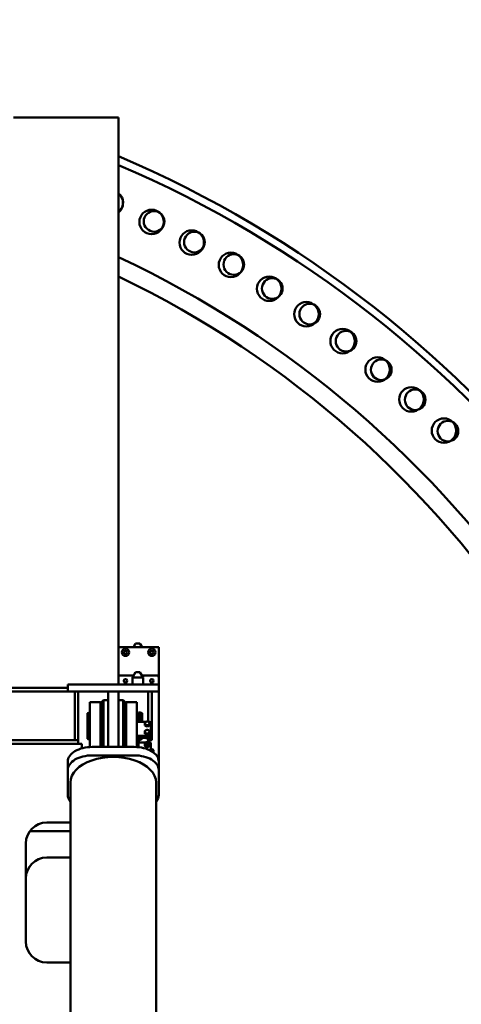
# Model space of a CAD drawing. Header units: millimetres. Extents: x -428974 to 63075, y -12164 to 49045.
# Tile 108 of 131: x 54608 to 55870, y 27605 to 30420. Entities that reach past the tile are written whole.
import ezdxf

# ---------------------------------------------------------------- set-up
doc = ezdxf.new("R2010")
doc.units = ezdxf.units.MM
doc.header["$LTSCALE"] = 75
doc.layers.add('Dimension (ISO)', color=7, linetype='Continuous', lineweight=25)
doc.layers.add('Visible (ISO)', color=7, linetype='Continuous', lineweight=50)
doc.styles.add('Note Text (ISO)', font='tahoma.ttf')
doc.dimstyles.new('Default (ISO)', dxfattribs={"dimscale": 75, "dimtxt": 2, "dimasz": 2.5, "dimexe": 3.175, "dimexo": 0, "dimgap": 0.762, "dimtad": 1, "dimrnd": 1e-08, "dimtxsty": 'Note Text (ISO)', "dimcen": 0.09, "dimdle": 10, "dimclrd": 256, "dimclre": 256, "dimclrt": 256, "dimazin": 2, "dimtfac": 1, "dimtmove": 0, "dimatfit": 3, "dimfxl": 1, "dimtolj": 1, "dimtzin": 0, "dimlwd": -1, "dimlwe": -1, "dimarcsym": 0})

# ---------------------------------------------------------------- blocks, each defined once
blk = doc.blocks.new('*D12')
at = {"layer": 'Defpoints', "color": 0, "transparency": 16777216}
for p in [(50635.6, 28337), (56595.3, 25742.6)]:
    blk.add_point(p, dxfattribs=at)
at = {"layer": 'Dimension (ISO)', "transparency": 16777216}
for p, q in [((50635.6, 28337), (46875.2, 29974)), ((56423.4, 25817.4), (50807.5, 28262.2))]:
    blk.add_line(p, q, dxfattribs=at)
for points in [[(50820, 28290.8), (50795, 28233.5), (50635.6, 28337)], [(56435.9, 25846.1), (56411, 25788.8), (56595.3, 25742.6)]]:
    blk.add_solid(points, dxfattribs=at)
at = {"layer": 'Dimension (ISO)', "transparency": 16777216, "insert": (47131.5, 30419.6), "char_height": 150, "attachment_point": 1, "rotation": 336.4753, "style": 'Note Text (ISO)'}
blk.add_mtext('\\A1;\\fTahoma|b0|i0;\\H149.0446;∅6500\\P\\fTahoma|b0|i0;\\H149.0446;Up to Ø7000mm tower section', dxfattribs=at)

msp = doc.modelspace()

# ---------------------------------------------------------------- linework, layer by layer
at = {"layer": 'Visible (ISO)'}
for p, q in [((54590.4548, 30140.354), (54890.4548, 30140.354)), ((54890.4548, 28519.68), (54890.4548, 30140.354)), ((55005.4548, 28626.2946), (54890.4548, 28626.2946)), ((54939.1151, 28636.2946), (54933.3416, 28626.2946)), ((54951.7946, 28636.2946), (54939.1151, 28636.2946)), ((54951.7946, 28636.2946), (54957.5681, 28626.2946)), ((55005.4548, 28544.68), (55005.4548, 28626.2946)), ((54890.4548, 28544.68), (54933.3416, 28544.68)), ((54939.1151, 28554.68), (54930.4548, 28539.68)), ((54960.4548, 28539.68), (54930.4548, 28539.68)), ((54930.4548, 28519.68), (54930.4548, 28539.68)), ((54951.7946, 28554.68), (54939.1151, 28554.68)), ((54951.7946, 28554.68), (54960.4548, 28539.68)), ((54957.5681, 28544.68), (55000.4548, 28544.68)), ((54960.4548, 28519.68), (54960.4548, 28539.68)), ((55000.4548, 28544.68), (55005.4548, 28544.68)), ((55005.4548, 28544.68), (55005.4548, 28539.68)), ((55005.4548, 28539.68), (55005.4548, 28519.68)), ((54750.8779, 28519.68), (54745.4548, 28519.68)), ((54745.4548, 28519.68), (54745.4548, 28499.68)), ((54750.8779, 28519.68), (54847.4691, 28519.68)), ((54855.6614, 28519.68), (54847.4691, 28519.68)), ((54855.6614, 28519.68), (54895.2483, 28519.68)), ((54903.4406, 28519.68), (54895.2483, 28519.68)), ((54903.4406, 28519.68), (55000.0318, 28519.68)), ((55005.4548, 28519.68), (55000.0318, 28519.68)), ((55005.4548, 28519.68), (55005.4548, 28499.68)), ((54485.4548, 28509.68), (54745.4548, 28509.68)), ((54485.4548, 28499.68), (54745.4548, 28499.68)), ((54750.8779, 28499.68), (54745.4548, 28499.68)), ((54750.8779, 28499.68), (54847.4691, 28499.68)), ((54765.4548, 28359.68), (54765.4548, 28499.68)), ((54775.4548, 28499.68), (54775.4548, 28359.68)), ((54847.4691, 28499.68), (54855.6614, 28499.68)), ((54855.6614, 28499.68), (54895.2483, 28499.68)), ((54860.4548, 28499.68), (54860.4548, 28347.0461)), ((54860.4548, 28499.68), (54890.4548, 28499.68)), ((54890.4548, 28499.68), (54890.4548, 28347.0461)), ((54895.2483, 28499.68), (54903.4406, 28499.68)), ((54903.4406, 28499.68), (55000.0318, 28499.68)), ((54975.4548, 28499.68), (54975.4548, 28412.9288)), ((54985.4548, 28359.68), (54985.4548, 28499.68)), ((55005.4548, 28499.68), (55000.0318, 28499.68)), ((55005.4548, 28499.68), (55005.4548, 28319.68)), ((54808.4548, 28452.7995), (54808.4548, 28468.3826)), ((54838.4548, 28468.3826), (54808.4548, 28468.3826)), ((54838.4548, 28452.7995), (54838.4548, 28468.3826)), ((54840.4548, 28467.68), (54847.4548, 28474.68)), ((54840.4548, 28467.68), (54840.4548, 28340.8012)), ((54847.4548, 28340.8012), (54847.4548, 28474.68)), ((54847.4548, 28474.68), (54860.4548, 28474.68)), ((54903.4548, 28474.68), (54890.4548, 28474.68)), ((54903.4548, 28474.68), (54903.4548, 28340.8012)), ((54910.4548, 28467.68), (54903.4548, 28474.68)), ((54910.4548, 28340.8012), (54910.4548, 28467.68)), ((54912.4548, 28452.7995), (54912.4548, 28468.3826)), ((54942.4548, 28468.3826), (54912.4548, 28468.3826)), ((54942.4548, 28452.7995), (54942.4548, 28468.3826)), ((54801.9548, 28437.1987), (54807.9548, 28439.3826)), ((54801.9548, 28437.1987), (54801.9548, 28363.5664)), ((54807.9548, 28439.3826), (54807.9548, 28361.3826)), ((54808.4548, 28439.3826), (54807.9548, 28439.3826)), ((54808.4548, 28452.7995), (54808.4548, 28367.1263)), ((54838.4548, 28452.7995), (54838.4548, 28367.1263)), ((54840.4548, 28439.3826), (54838.4548, 28439.3826)), ((54912.4548, 28439.3826), (54910.4548, 28439.3826)), ((54912.4548, 28452.7995), (54912.4548, 28367.1263)), ((54942.4548, 28452.7995), (54942.4548, 28367.1263)), ((54947.4548, 28434.3826), (54942.4548, 28434.3826)), ((54947.9548, 28439.3826), (54947.9548, 28412.9288)), ((54951.9548, 28439.3826), (54947.9548, 28439.3826)), ((54951.9548, 28439.3826), (54951.9548, 28412.9288)), ((54957.9548, 28437.1987), (54951.9548, 28439.3826)), ((54957.9548, 28437.1987), (54957.9548, 28412.9288)), ((54969.7542, 28412.9288), (54942.4548, 28412.9288)), ((54965.9548, 28404.9811), (54965.9548, 28402.0119)), ((54965.9548, 28402.0119), (54969.2048, 28400.5022)), ((54969.2048, 28400.5022), (54972.4548, 28398.9925)), ((54972.4548, 28401.9617), (54972.4548, 28398.9925)), ((54972.4548, 28398.9925), (54975.7048, 28400.5022)), ((54977.4548, 28412.9288), (54975.1555, 28412.9288)), ((54975.7048, 28400.5022), (54978.9548, 28402.0119)), ((54978.9548, 28404.9811), (54978.9548, 28402.0119)), ((54982.4548, 28376.7223), (54982.4548, 28408.9058)), ((54942.4548, 28372.6994), (54977.4548, 28372.6994)), ((54965.9548, 28380.8435), (54965.9548, 28377.8743)), ((54965.9548, 28377.8743), (54969.2048, 28376.3646)), ((54969.2048, 28376.3646), (54972.4548, 28374.8549)), ((54972.4548, 28377.824), (54972.4548, 28374.8549)), ((54972.4548, 28374.8549), (54975.7048, 28376.3646)), ((54975.7048, 28376.3646), (54978.9548, 28377.8743)), ((54978.9548, 28380.8435), (54978.9548, 28377.8743)), ((54982.4548, 28376.7223), (54982.4548, 28373.7532)), ((54982.4548, 28373.7532), (54982.4548, 28371.8471)), ((54982.4548, 28371.8471), (54982.4548, 28368.8779)), ((54455.4548, 28359.68), (54775.4548, 28359.68)), ((54459.7035, 28349.68), (54785.4548, 28349.68)), ((54775.4548, 28359.68), (54775.4548, 28349.68)), ((54785.4548, 28349.68), (54785.4548, 28336.7902)), ((54801.9548, 28363.5664), (54807.9548, 28361.3826)), ((54808.4548, 28361.3826), (54807.9548, 28361.3826)), ((54808.4548, 28358.2761), (54808.4548, 28367.1263)), ((54808.4548, 28358.2761), (54808.4548, 28340.5928)), ((54838.4548, 28358.2761), (54838.4548, 28367.1263)), ((54840.4548, 28361.3826), (54838.4548, 28361.3826)), ((54838.4548, 28358.2761), (54838.4548, 28340.8012)), ((54860.4548, 28340.8012), (54860.4548, 28347.0461)), ((54890.4548, 28340.8012), (54890.4548, 28347.0461)), ((54912.4548, 28361.3826), (54910.4548, 28361.3826)), ((54912.4548, 28358.2761), (54912.4548, 28367.1263)), ((54912.4548, 28358.2761), (54912.4548, 28340.8012)), ((54942.4548, 28369.7302), (54977.4548, 28369.7302)), ((54942.4548, 28358.2761), (54942.4548, 28367.1263)), ((54942.4548, 28358.2761), (54942.4548, 28340.5928)), ((54947.4548, 28340.1858), (54947.4548, 28363.495)), ((54947.9548, 28364.7892), (54947.9548, 28361.3826)), ((54951.9548, 28361.3826), (54947.9548, 28361.3826)), ((54951.9548, 28366.4493), (54951.9548, 28361.3826)), ((54957.9548, 28363.5664), (54951.9548, 28361.3826)), ((54952.4548, 28369.4333), (54979.4548, 28369.4333)), ((54952.4548, 28366.4641), (54979.4548, 28366.4641)), ((54968.4829, 28353.8423), (54952.4548, 28353.8423)), ((54957.9548, 28366.4641), (54957.9548, 28363.5664)), ((54965.9548, 28346.4884), (54965.9548, 28342.9254)), ((54968.4548, 28351.0221), (54968.4548, 28349.6563)), ((54972.4548, 28364.7597), (54972.4548, 28366.4641)), ((54972.4548, 28343.469), (54972.4548, 28339.906)), ((54975.4548, 28366.0058), (54975.4548, 28354.3006)), ((54985.4548, 28359.68), (54975.4548, 28359.68)), ((54979.4548, 28353.8423), (54976.4268, 28353.8423)), ((54976.4548, 28351.0221), (54976.4548, 28349.6563)), ((54977.4548, 28359.68), (54977.4548, 28353.8423)), ((54978.9548, 28346.4884), (54978.9548, 28342.9254)), ((54982.4548, 28351.4285), (54982.4548, 28330.0378)), ((54935.4548, 28340.8012), (54815.4548, 28340.8012)), ((54935.4548, 28316.6636), (54815.4548, 28316.6636)), ((55000.4548, 28314.68), (55000.4421, 28314.68)), ((55005.4548, 28314.68), (55000.4548, 28314.68)), ((55005.4548, 28319.68), (55005.4548, 28314.68)), ((55005.4548, 28309.5873), (55005.4548, 28314.68)), ((54745.4548, 28275.0952), (54745.4548, 28299.2328)), ((55005.4548, 28309.5873), (55005.4548, 28299.2328)), ((55005.4548, 28275.0952), (55005.4548, 28299.2328)), ((54745.4548, 28275.0952), (54745.4548, 28203.835)), ((55005.4548, 28203.835), (55005.4548, 28275.0952)), ((54753.2048, 25160.2389), (54753.2048, 28239.4651)), ((54997.7048, 25160.2389), (54997.7048, 28239.4651)), ((54685.4548, 28124.68), (54753.2048, 28124.68)), ((54636.7209, 28099.68), (54753.2048, 28099.68)), ((54625.4548, 27784.68), (54625.4548, 28064.68)), ((54685.4548, 28024.68), (54753.2048, 28024.68)), ((54753.2048, 27724.68), (54685.4548, 27724.68))]:
    msp.add_line(p, q, dxfattribs=at)
for centre, radius in [((54985.0894, 29841.4414), 35), ((54992.1165, 29843.1268), 29.5), ((55099.6968, 29782.448), 35), ((55107.3119, 29783.8308), 29.5), ((55211.7684, 29718.7689), 35), ((55219.9585, 29719.8249), 29.5), ((55321.1127, 29650.5128), 35), ((55329.8638, 29651.2186), 29.5), ((55427.5429, 29577.7964), 35), ((55436.8401, 29578.1291), 29.5), ((55530.8772, 29500.7438), 35), ((55540.7046, 29500.6812), 29.5), ((55630.939, 29419.4868), 35), ((55641.2798, 29419.0073), 29.5), ((55727.5574, 29334.1642), 35), ((55738.3939, 29333.2469), 29.5), ((55820.5673, 29244.9216), 35), ((55831.881, 29243.5465), 29.5), ((54910.4548, 28611.2946), 10.525), ((54910.4548, 28611.2946), 4.5), ((54985.4548, 28611.2946), 10.525), ((54985.4548, 28611.2946), 4.5), ((54910.4548, 28529.68), 5), ((54910.4548, 28529.68), 4.5), ((54985.4548, 28529.68), 5), ((54985.4548, 28529.68), 4.5)]:
    msp.add_circle(centre, radius, dxfattribs=at)
for centre, radius, start, end in [((53615.4548, 27039.8091), 3250, 308.3303697, 66.9018328), ((53615.4548, 27027.1203), 3238.5, 308.4348763, 66.8150299), ((54868.142, 29895.6483), 35, 309.6063285, 50.3936715), ((54874.5691, 29897.6118), 29.5, 302.5814506, 57.4185494), ((53615.4548, 27027.1203), 2998.5, 302.2194975, 64.8358786), ((53615.4548, 27039.8091), 2937, 299.76748, 64.2709148), ((55000.4548, 28539.68), 5, 0, 90), ((54947.4548, 28434.8826), 0.5, 270, 0), ((54985.4548, 28329.68), 5, 313.7593258, 126.8698976), ((54985.4548, 28329.68), 4.5, 312.4719998, 131.8103149), ((55000.4548, 28319.68), 5, 270, 0), ((54685.4548, 28064.68), 60, 90, 180), ((54685.4548, 27964.68), 60, 90, 180), ((54685.4548, 27784.68), 60, 180, 270)]:
    msp.add_arc(centre, radius, start, end, dxfattribs=at)
for centre, major_axis, ratio, start_param, end_param in [((54972.4548, 28408.149), (-6.5, 0), 0.804587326, 5.235987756, 6.283185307), ((54972.4548, 28408.149), (-6.5, 0), 0.804587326, 0, 1.047197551), ((54972.4548, 28404.8829), (-6.5, 0), 0.804587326, 0.825002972, 1.269392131), ((54972.4548, 28408.149), (6.5, 0), 0.804587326, 1.047197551, 2.094395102), ((54972.4548, 28408.149), (-6.5, 0), 0.804587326, 1.047197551, 2.094395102), ((54972.4548, 28404.8829), (-6.5, 0), 0.804587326, 1.872200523, 2.316589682), ((54972.4548, 28408.149), (6.5, 0), 0.804587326, 0, 1.047197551), ((54972.4548, 28408.149), (6.5, 0), 0.804587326, 5.235987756, 6.283185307), ((54977.4548, 28408.9058), (5, 0), 0.804587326, 0, 1.570796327), ((54972.4548, 28384.0114), (-6.5, 0), 0.804587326, 5.235987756, 6.283185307), ((54972.4548, 28384.0114), (-6.5, 0), 0.804587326, 0, 1.047197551), ((54972.4548, 28380.7453), (-6.5, 0), 0.804587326, 0.825002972, 1.269392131), ((54972.4548, 28384.0114), (6.5, 0), 0.804587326, 1.047197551, 2.094395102), ((54972.4548, 28384.0114), (-6.5, 0), 0.804587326, 1.047197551, 2.094395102), ((54972.4548, 28380.7453), (-6.5, 0), 0.804587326, 1.872200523, 2.316589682), ((54972.4548, 28384.0114), (6.5, 0), 0.804587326, 0, 1.047197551), ((54972.4548, 28384.0114), (6.5, 0), 0.804587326, 5.235987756, 6.283185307), ((54977.4548, 28376.7223), (5, 0), 0.804587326, 4.71238898, 6.283185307), ((54977.4548, 28373.7532), (5, 0), 0.804587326, 4.71238898, 6.283185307), ((54979.4548, 28371.8471), (3, 0), 0.804587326, 4.71238898, 6.283185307), ((54952.4548, 28363.495), (-10, 0), 0.59383435, 4.71238898, 6.283185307), ((54952.4548, 28363.495), (-5, 0), 0.59383435, 4.71238898, 6.283185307), ((54952.4548, 28356.8114), (-5, 0), 0.59383435, 0, 1.570796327), ((54972.4548, 28349.6563), (-6.5, 0), 0.804587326, 5.235987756, 6.283185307), ((54972.4548, 28349.6563), (-6.5, 0), 0.804587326, 0, 1.047197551), ((54972.4548, 28349.6563), (-4, 0), 0.804587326, 0, 3.141592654), ((54972.4548, 28349.6563), (-6.5, 0), 0.804587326, 4.188790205, 5.235987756), ((54972.4548, 28349.6563), (6.5, 0), 0.804587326, 4.188790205, 5.235987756), ((54972.4548, 28349.6563), (6.5, 0), 0.804587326, 0, 1.047197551), ((54972.4548, 28349.6563), (6.5, 0), 0.804587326, 5.235987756, 6.283185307), ((54979.4548, 28368.8779), (3, 0), 0.804587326, 4.71238898, 6.283185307), ((54979.4548, 28351.4285), (3, 0), 0.804587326, 0, 1.570796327), ((54815.4548, 28299.2328), (-70, 0), 0.59383435, 4.71238898, 6.283185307), ((54815.4548, 28275.0952), (-70, 0), 0.59383435, 4.71238898, 6.283185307), ((54935.4548, 28299.2328), (70, 0), 0.59383435, 0, 1.570796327), ((54935.4548, 28275.0952), (70, 0), 0.59383435, 0, 1.570796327), ((54875.4548, 28239.4651), (122.25, 0), 0.59383435, 0, 3.141592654), ((54935.4548, 28309.5873), (70, 0), 0.59383435, 6.158313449, 6.283185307), ((54815.4548, 28203.835), (-70, 0), 0.59383435, 0, 0.475015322), ((54935.4548, 28203.835), (70, 0), 0.59383435, 5.808169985, 6.283185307)]:
    msp.add_ellipse(centre, major_axis=major_axis, ratio=ratio, start_param=start_param, end_param=end_param, dxfattribs=at)
for centre, major_axis in [((54972.4548, 28351.0221), (-4, 0)), ((54972.4548, 28351.4378), (3.3, 0))]:
    msp.add_ellipse(centre, major_axis=major_axis, ratio=0.804587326, dxfattribs=at)
for points, weights in [([(54965.9548, 28411.02), (54967.6965, 28411.9775), (54969.2048, 28412.6781)], [2.72312247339, 2.93375672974, 2.93375672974]), ([(54965.9548, 28408.149), (54965.9548, 28409.5503), (54965.9548, 28411.02)], [2.93375672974, 2.93375672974, 2.72312247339]), ([(54965.9548, 28404.9811), (54965.9548, 28406.7477), (54965.9548, 28408.149)], [2.72312247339, 2.93375672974, 2.93375672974]), ([(54969.2048, 28403.6198), (54967.6965, 28404.3205), (54965.9548, 28404.9811)], [2.93375672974, 2.93375672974, 2.72312247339]), ([(54969.2048, 28412.6781), (54970.7132, 28413.3788), (54972.4548, 28414.0394)], [2.93375672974, 2.93375672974, 2.72312247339]), ([(54972.4548, 28401.9617), (54970.7132, 28402.9192), (54969.2048, 28403.6198)], [2.72312247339, 2.93375672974, 2.93375672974]), ([(54972.4548, 28414.0394), (54974.1965, 28413.3788), (54975.7048, 28412.6781)], [2.72312247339, 2.93375672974, 2.93375672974]), ([(54975.7048, 28403.6198), (54974.1965, 28402.9192), (54972.4548, 28401.9617)], [2.93375672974, 2.93375672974, 2.72312247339]), ([(54975.7048, 28412.6781), (54977.2132, 28411.9775), (54978.9548, 28411.02)], [2.93375672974, 2.93375672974, 2.72312247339]), ([(54978.9548, 28404.9811), (54977.2132, 28404.3205), (54975.7048, 28403.6198)], [2.72312247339, 2.93375672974, 2.93375672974]), ([(54978.9548, 28411.02), (54978.9548, 28409.5503), (54978.9548, 28408.149)], [2.72312247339, 2.93375672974, 2.93375672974]), ([(54978.9548, 28408.149), (54978.9548, 28406.7477), (54978.9548, 28404.9811)], [2.93375672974, 2.93375672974, 2.72312247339]), ([(54965.9548, 28386.8823), (54967.6965, 28387.8399), (54969.2048, 28388.5405)], [2.72312247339, 2.93375672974, 2.93375672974]), ([(54965.9548, 28384.0114), (54965.9548, 28385.4127), (54965.9548, 28386.8823)], [2.93375672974, 2.93375672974, 2.72312247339]), ([(54965.9548, 28380.8435), (54965.9548, 28382.61), (54965.9548, 28384.0114)], [2.72312247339, 2.93375672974, 2.93375672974]), ([(54969.2048, 28379.4822), (54967.6965, 28380.1829), (54965.9548, 28380.8435)], [2.93375672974, 2.93375672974, 2.72312247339]), ([(54969.2048, 28388.5405), (54970.7132, 28389.2412), (54972.4548, 28389.9018)], [2.93375672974, 2.93375672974, 2.72312247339]), ([(54972.4548, 28377.824), (54970.7132, 28378.7815), (54969.2048, 28379.4822)], [2.72312247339, 2.93375672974, 2.93375672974]), ([(54972.4548, 28389.9018), (54974.1965, 28389.2412), (54975.7048, 28388.5405)], [2.72312247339, 2.93375672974, 2.93375672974]), ([(54975.7048, 28379.4822), (54974.1965, 28378.7815), (54972.4548, 28377.824)], [2.93375672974, 2.93375672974, 2.72312247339]), ([(54975.7048, 28388.5405), (54977.2132, 28387.8399), (54978.9548, 28386.8823)], [2.93375672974, 2.93375672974, 2.72312247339]), ([(54978.9548, 28380.8435), (54977.2132, 28380.1829), (54975.7048, 28379.4822)], [2.72312247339, 2.93375672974, 2.93375672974]), ([(54978.9548, 28386.8823), (54978.9548, 28385.4127), (54978.9548, 28384.0114)], [2.72312247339, 2.93375672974, 2.93375672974]), ([(54978.9548, 28384.0114), (54978.9548, 28382.61), (54978.9548, 28380.8435)], [2.93375672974, 2.93375672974, 2.72312247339]), ([(54965.9548, 28352.5273), (54967.6965, 28353.4848), (54969.2048, 28354.1855)], [3.08210632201, 3.32050807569, 3.32050807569]), ([(54965.9548, 28349.6563), (54965.9548, 28351.0576), (54965.9548, 28352.5273)], [3.32050807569, 3.32050807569, 3.08210632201]), ([(54965.9548, 28346.4884), (54965.9548, 28348.255), (54965.9548, 28349.6563)], [3.08210632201, 3.32050807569, 3.32050807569]), ([(54969.2048, 28345.1272), (54967.6965, 28345.8278), (54965.9548, 28346.4884)], [3.32050807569, 3.32050807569, 3.08210632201]), ([(54965.9548, 28342.9254), (54967.6965, 28341.9679), (54969.2048, 28341.2672)], [3.08210632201, 3.32050807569, 3.32050807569]), ([(54968.4829, 28366.4641), (54968.8454, 28366.2879), (54969.2048, 28366.1209)], [3.30696655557, 3.32050807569, 3.32050807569]), ([(54969.2048, 28366.1209), (54970.7132, 28365.4203), (54972.4548, 28364.7597)], [3.32050807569, 3.32050807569, 3.08210632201]), ([(54969.2048, 28354.1855), (54970.7132, 28354.8861), (54972.4548, 28355.5467)], [3.32050807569, 3.32050807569, 3.08210632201]), ([(54972.4548, 28343.469), (54970.7132, 28344.4265), (54969.2048, 28345.1272)], [3.08210632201, 3.32050807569, 3.32050807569]), ([(54972.4548, 28364.7597), (54974.1965, 28365.4203), (54975.7048, 28366.1209)], [3.08210632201, 3.32050807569, 3.32050807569]), ([(54972.4548, 28355.5467), (54974.1965, 28354.8861), (54975.7048, 28354.1855)], [3.08210632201, 3.32050807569, 3.32050807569]), ([(54975.7048, 28345.1272), (54974.1965, 28344.4265), (54972.4548, 28343.469)], [3.32050807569, 3.32050807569, 3.08210632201]), ([(54975.7048, 28366.1209), (54976.0643, 28366.2879), (54976.4267, 28366.4641)], [3.32050807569, 3.32050807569, 3.30696655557]), ([(54975.7048, 28354.1855), (54977.2132, 28353.4848), (54978.9548, 28352.5273)], [3.32050807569, 3.32050807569, 3.08210632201]), ([(54978.9548, 28346.4884), (54977.2132, 28345.8278), (54975.7048, 28345.1272)], [3.08210632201, 3.32050807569, 3.32050807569]), ([(54975.7048, 28341.2672), (54977.2132, 28341.9679), (54978.9548, 28342.9254)], [3.32050807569, 3.32050807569, 3.08210632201]), ([(54978.9548, 28352.5273), (54978.9548, 28351.0576), (54978.9548, 28349.6563)], [3.08210632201, 3.32050807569, 3.32050807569]), ([(54978.9548, 28349.6563), (54978.9548, 28348.255), (54978.9548, 28346.4884)], [3.32050807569, 3.32050807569, 3.08210632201]), ([(54969.2048, 28341.2672), (54970.7132, 28340.5666), (54972.4548, 28339.906)], [3.32050807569, 3.32050807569, 3.08210632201]), ([(54972.4548, 28339.906), (54974.1965, 28340.5666), (54975.7048, 28341.2672)], [3.08210632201, 3.32050807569, 3.32050807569])]:
    msp.add_rational_spline(points, weights, degree=2, dxfattribs=at)

# ---------------------------------------------------------------- dimensions: what is measured, and where the dimension line sits
at = {"layer": 'Dimension (ISO)'}
dim = msp.add_diameter_dim_2p(p1=(56595.3401, 25742.5876), p2=(50635.5696, 28337.0307), text='\\fTahoma|b0|i0;\\H149.0446;<>\\P\\fTahoma|b0|i0;\\H149.0446;Up to Ø7000mm tower section', dimstyle='Default (ISO)', override={"dimgap": 0.762, "dimdec": 2, "dimlfac": 1, "dimtol": 0, "dimlim": 0, "dimtp": 0, "dimtm": 0, "dimtdec": 2, "dimatfit": 2, "dimtvp": -0.25}, dxfattribs=at)
dim.commit()
dim.dimension.update_dxf_attribs({"geometry": '*D12', "text_midpoint": (48185.3954, 29403.6552), "dimtype": 163})

doc.saveas('drawing.dxf')
